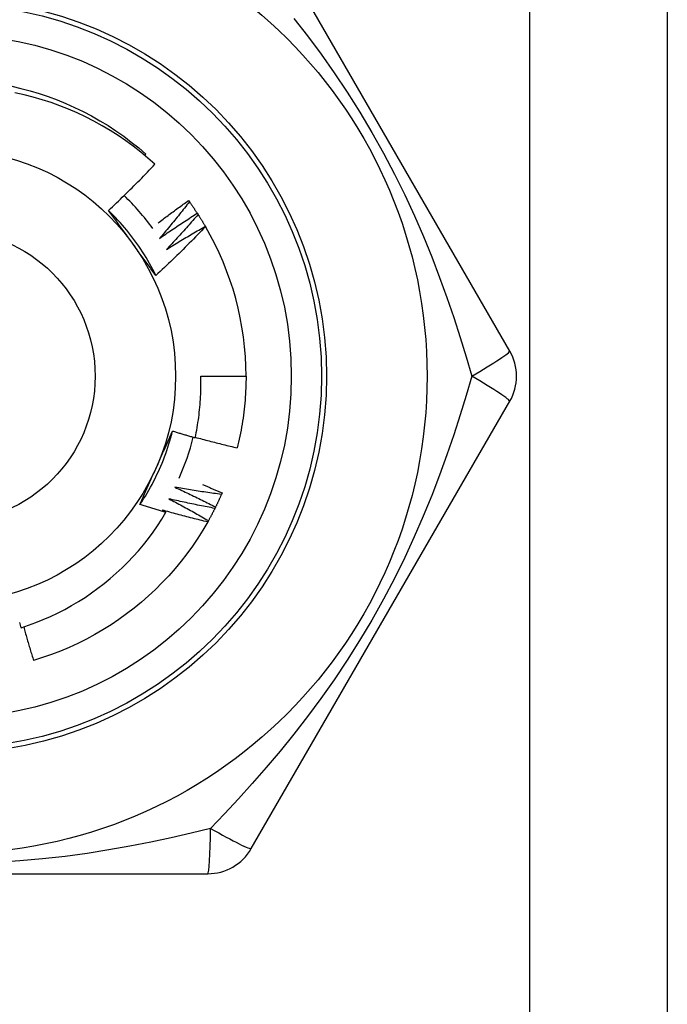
# Model space of a CAD drawing. Header units: inches. Extents: x 10 to 197, y 9 to 109.
# Tile 35 of 111: x 13.868 to 14.122, y 47.099 to 47.484. Entities that reach past the tile are written whole.
import ezdxf

# ---------------------------------------------------------------- set-up
doc = ezdxf.new("R2010")
doc.units = ezdxf.units.IN
doc.header["$MEASUREMENT"] = 0
doc.layers.add('Visible Edges(ANSI)', color=7, linetype='Continuous', lineweight=25)
doc.layers.add('Visible Tangent Edges(ANSI)', color=7, linetype='Continuous', lineweight=25)

msp = doc.modelspace()

# ---------------------------------------------------------------- linework, layer by layer
at = {"layer": 'Visible Edges(ANSI)'}
for p, q in [((14.12172863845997, 75.72247380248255), (14.12172863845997, 18.96656829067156)), ((14.06007624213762, 47.35436364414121), (13.95892643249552, 47.52956024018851)), ((13.91726074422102, 47.43097394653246), (13.91770340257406, 47.43149108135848)), ((13.9343247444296, 47.41328637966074), (13.93468091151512, 47.41279895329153)), ((13.93776776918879, 47.40833569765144), (13.93809815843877, 47.40783043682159)), ((13.94094919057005, 47.40321297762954), (13.94099766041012, 47.40313014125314)), ((13.93915580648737, 47.34452104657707), (13.95687036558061, 47.34452104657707)), ((13.95892637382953, 47.15948175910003), (14.06007617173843, 47.33467834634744)), ((13.94747917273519, 47.29876926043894), (13.94723992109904, 47.29821500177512)), ((13.73957878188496, 47.14963915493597), (13.94187840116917, 47.14963915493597))]:
    msp.add_line(p, q, dxfattribs=at)
at = {"layer": 'Visible Edges(ANSI)', "flags": 128}
for points in [[(13.86516610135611, 47.45806272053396), (13.86878990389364, 47.45722183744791), (13.87238491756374, 47.45626531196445), (13.87594745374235, 47.45519415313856), (13.87947385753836, 47.45400945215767), (13.88296050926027, 47.45271240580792), (13.88640383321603, 47.45130437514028), (13.88980029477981, 47.44978677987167), (13.89314641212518, 47.4481611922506), (13.89643875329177, 47.44642926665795), (13.89967393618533, 47.44459278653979), (13.90284864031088, 47.44265364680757), (13.90595961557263, 47.44061382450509), (13.90900366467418, 47.43847540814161), (13.91197766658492, 47.43624060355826), (13.91487857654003, 47.43391169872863), (13.91770340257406, 47.43149108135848)], [(13.92119502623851, 47.42752233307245), (13.91845456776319, 47.42995967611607), (13.91564132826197, 47.43230613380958), (13.91275759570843, 47.43456013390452), (13.90980565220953, 47.43672008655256), (13.90678780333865, 47.43878441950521), (13.90370633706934, 47.44075155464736), (13.90056353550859, 47.44261990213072), (13.89736169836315, 47.44438788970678), (13.8941031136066, 47.44605394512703), (13.8907900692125, 47.44761647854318), (13.88742486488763, 47.44907391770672), (13.88401087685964, 47.45042425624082), (13.88055871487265, 47.45166316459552), (13.87707279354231, 47.45278934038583), (13.8735558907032, 47.45380219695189), (13.87001078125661, 47.45470111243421), (13.8664402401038, 47.4554854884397)], [(13.90301724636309, 47.40944423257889), (13.90379976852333, 47.41017248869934), (13.90458012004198, 47.41090295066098), (13.90535830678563, 47.41163561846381), (13.90613432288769, 47.41237048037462), (13.90690816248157, 47.41310754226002), (13.90767983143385, 47.4138467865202), (13.90844931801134, 47.41458821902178), (13.90921662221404, 47.41533182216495), (13.90998174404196, 47.41607760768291), (13.91074467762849, 47.41682555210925), (13.91150541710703, 47.41757566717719), (13.91226396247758, 47.41832793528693), (13.91302031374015, 47.41908235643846), (13.91377446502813, 47.41983892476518), (13.91452641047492, 47.4205976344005), (13.91527616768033, 47.42135849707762), (13.91602373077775, 47.42212150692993), (13.91676909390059, 47.42288665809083), (13.91751226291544, 47.42365395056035), (13.9182532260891, 47.42442337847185), (13.91899198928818, 47.42519493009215), (13.91972854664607, 47.42596861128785), (13.92046289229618, 47.42674441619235), (13.92119502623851, 47.42752233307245)], [(13.92242454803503, 47.40450207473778), (13.92291316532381, 47.40487723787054), (13.92340241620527, 47.40525160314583), (13.92389230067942, 47.40562518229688), (13.92438281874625, 47.40599796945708), (13.92487396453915, 47.40636995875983), (13.92536574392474, 47.40674115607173), (13.92585815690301, 47.40711156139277), (13.92635119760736, 47.40748116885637), (13.9268448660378, 47.40784998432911), (13.92733916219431, 47.40821800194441), (13.92783408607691, 47.40858522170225), (13.92832963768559, 47.40895164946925), (13.92882581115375, 47.40931727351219), (13.92932261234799, 47.40968210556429), (13.92982003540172, 47.41004613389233), (13.93031808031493, 47.41040936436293), (13.93081674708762, 47.41077179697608), (13.9313160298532, 47.41113342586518), (13.93181594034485, 47.41149425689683), (13.93231646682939, 47.41185428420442), (13.93281760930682, 47.41221351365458), (13.93331937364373, 47.41257193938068), (13.93382174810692, 47.41292956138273), (13.9343247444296, 47.41328637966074)], [(13.93468091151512, 47.41279895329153), (13.93420890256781, 47.41219336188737), (13.93373570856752, 47.41158865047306), (13.93326132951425, 47.41098481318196), (13.93278575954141, 47.41038186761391), (13.93230900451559, 47.40977980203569), (13.9318310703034, 47.4091786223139), (13.93135195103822, 47.40857833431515), (13.93087164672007, 47.40797893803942), (13.93039016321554, 47.40738043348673), (13.92990750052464, 47.40678282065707), (13.92942365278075, 47.40618610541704), (13.92893863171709, 47.40559028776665), (13.92845242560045, 47.40499537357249), (13.92796504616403, 47.40440135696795), (13.92747648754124, 47.40380824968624), (13.92698675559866, 47.40321604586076), (13.92649584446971, 47.40262475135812), (13.92600376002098, 47.40203437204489), (13.92551050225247, 47.4014448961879), (13.92501607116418, 47.40085634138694), (13.9245204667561, 47.4002687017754), (13.92402369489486, 47.39968197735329), (13.92352574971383, 47.39909617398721), (13.92302663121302, 47.39851129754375)], [(13.93468091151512, 47.41279895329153), (13.93481367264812, 47.4126158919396), (13.93494608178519, 47.41243257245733), (13.93507812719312, 47.4122490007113), (13.93520982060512, 47.41206517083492), (13.93534115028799, 47.41188108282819), (13.93547212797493, 47.4116967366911), (13.93560274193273, 47.41151213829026), (13.935732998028, 47.41132728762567), (13.93586289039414, 47.41114218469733), (13.93599242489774, 47.41095682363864), (13.93612160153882, 47.41077121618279), (13.93625040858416, 47.41058535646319), (13.93637885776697, 47.41039924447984), (13.93650694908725, 47.41021288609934), (13.9366346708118, 47.41002627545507), (13.93676202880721, 47.40983941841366), (13.9368890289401, 47.4096523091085), (13.93701565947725, 47.40946495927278), (13.93714192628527, 47.40927735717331), (13.93726782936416, 47.40908951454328), (13.93739336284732, 47.4089014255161), (13.93751853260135, 47.40871309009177), (13.93764333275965, 47.40852451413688), (13.93776776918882, 47.40833569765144)], [(13.92157123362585, 47.38399480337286), (13.9209826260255, 47.38517535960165), (13.92037681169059, 47.38634720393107), (13.9197539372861, 47.38751009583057), (13.91911417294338, 47.38866380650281), (13.91845767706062, 47.38980809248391), (13.91778460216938, 47.39094271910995), (13.91709510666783, 47.39206745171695), (13.91638936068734, 47.39318204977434), (13.91566751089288, 47.3942862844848), (13.91492972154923, 47.39537990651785), (13.91417615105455, 47.39646269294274), (13.9134069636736, 47.39753439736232), (13.91262230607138, 47.39859478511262), (13.91182235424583, 47.39964362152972), (13.91100724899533, 47.40068067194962), (13.91017716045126, 47.40170568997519), (13.90933224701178, 47.40271845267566), (13.90847266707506, 47.4037187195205), (13.90759857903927, 47.40470624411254), (13.90671014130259, 47.405680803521), (13.90580751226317, 47.40664215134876), (13.9048908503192, 47.40759005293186), (13.90396031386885, 47.40852427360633), (13.90301606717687, 47.40944457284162)], [(13.91239353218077, 47.39658863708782), (13.91200061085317, 47.39712943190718), (13.91160803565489, 47.39766972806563), (13.91121578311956, 47.39820953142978), (13.91082382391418, 47.39874885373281), (13.91043215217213, 47.39928768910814), (13.91004074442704, 47.39982605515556), (13.90964957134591, 47.40036395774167), (13.90925862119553, 47.40090140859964), (13.90886787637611, 47.40143840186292), (13.90847731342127, 47.40197495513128), (13.90808690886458, 47.40251107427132), (13.90769664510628, 47.40304676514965), (13.90730650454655, 47.40358203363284), (13.906916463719, 47.40411688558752), (13.90652650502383, 47.40465133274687), (13.90613660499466, 47.40518538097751), (13.90574675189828, 47.40571903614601), (13.90535691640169, 47.40625230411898), (13.9049670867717, 47.40678519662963), (13.90457723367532, 47.40731771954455), (13.90418734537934, 47.40784987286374), (13.90379739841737, 47.40838167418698), (13.90340737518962, 47.4089131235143), (13.90301724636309, 47.40944423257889)], [(13.92302663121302, 47.39851129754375), (13.92363112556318, 47.3989342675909), (13.92423647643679, 47.39935606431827), (13.92484268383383, 47.39977667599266), (13.9254497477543, 47.40019611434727), (13.92605765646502, 47.4006143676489), (13.92666642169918, 47.40103143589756), (13.92727603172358, 47.40144732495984), (13.92788649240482, 47.40186203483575), (13.9284977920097, 47.40227555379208), (13.92910994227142, 47.40268789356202), (13.92972293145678, 47.40309904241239), (13.93033676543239, 47.40350900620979), (13.93095143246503, 47.40391777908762), (13.93156694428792, 47.40432536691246), (13.93218328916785, 47.40473176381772), (13.93280046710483, 47.40513697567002), (13.93341847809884, 47.40554099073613), (13.93403732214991, 47.40594381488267), (13.93465699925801, 47.40634544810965), (13.93527750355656, 47.40674589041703), (13.93589882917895, 47.40714513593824), (13.93652098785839, 47.40754318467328), (13.93714396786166, 47.40794003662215), (13.93776776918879, 47.40833569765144)], [(13.93809815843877, 47.40783043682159), (13.93759534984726, 47.40725015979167), (13.93709140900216, 47.40667082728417), (13.93658632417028, 47.4060924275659), (13.93608010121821, 47.40551497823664), (13.93557274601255, 47.4049384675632), (13.93506424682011, 47.40436290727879), (13.93455461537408, 47.4037882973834), (13.93404385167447, 47.40321463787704), (13.93353194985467, 47.40264192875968), (13.93301891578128, 47.40207017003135), (13.93250475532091, 47.40149937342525), (13.93198945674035, 47.40092953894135), (13.93147303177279, 47.40036066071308), (13.93095547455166, 47.39979274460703), (13.93043679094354, 47.3992257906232), (13.92991698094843, 47.39865980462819), (13.92939603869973, 47.39809478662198), (13.92887397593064, 47.39753074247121), (13.92835078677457, 47.39696766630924), (13.9278264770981, 47.3964055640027), (13.92730104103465, 47.39584444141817), (13.92677447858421, 47.39528429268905), (13.92624680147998, 47.39472512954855), (13.92571800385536, 47.39416694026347)], [(13.93809815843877, 47.40783043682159), (13.93822123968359, 47.40764073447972), (13.93834395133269, 47.40745079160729), (13.93846629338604, 47.4072606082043), (13.93858826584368, 47.40707019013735), (13.93870986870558, 47.40687953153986), (13.93883109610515, 47.40668864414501), (13.93895195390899, 47.40649751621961), (13.9390724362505, 47.40630614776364), (13.93919255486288, 47.40611455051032), (13.93931229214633, 47.40592272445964), (13.93943165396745, 47.40573065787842), (13.93955064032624, 47.40553836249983), (13.9396692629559, 47.40534583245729), (13.93978749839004, 47.40515307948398), (13.93990537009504, 47.40496009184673), (13.94002285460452, 47.40476687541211), (13.94013997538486, 47.40457343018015), (13.94025670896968, 47.40437975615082), (13.94037306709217, 47.40418585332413), (13.94048904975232, 47.40399172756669), (13.94060465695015, 47.40379737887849), (13.94071987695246, 47.40360280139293), (13.94083472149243, 47.40340800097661), (13.94094919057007, 47.40321297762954)], [(13.94099766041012, 47.40313014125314), (13.94021524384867, 47.40230661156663), (13.93943049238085, 47.40148534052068), (13.93864339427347, 47.40066632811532), (13.93785395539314, 47.39984959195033), (13.93706218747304, 47.3990351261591), (13.93626807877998, 47.39822294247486), (13.93547164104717, 47.39741304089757), (13.93467287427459, 47.39660542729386), (13.93387178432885, 47.39580010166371), (13.93306837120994, 47.39499708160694), (13.93226262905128, 47.39419634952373), (13.93145455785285, 47.39339791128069), (13.93064415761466, 47.39260177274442), (13.92983144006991, 47.39180794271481), (13.929016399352, 47.39101642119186), (13.92819904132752, 47.39022721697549), (13.92737937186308, 47.38944033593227), (13.92655739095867, 47.38865578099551), (13.9257331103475, 47.38787355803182), (13.92490651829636, 47.3870936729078), (13.92407763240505, 47.38631613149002), (13.92324644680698, 47.3855409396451), (13.92241297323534, 47.38476810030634), (13.92157720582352, 47.38399762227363)], [(13.92571800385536, 47.39416694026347), (13.92634363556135, 47.39455796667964), (13.92697006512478, 47.39494777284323), (13.92759728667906, 47.39533635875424), (13.92822530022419, 47.3957237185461), (13.92885409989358, 47.39610985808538), (13.92948369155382, 47.3964947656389), (13.93011406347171, 47.39687845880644), (13.93074522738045, 47.39726091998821), (13.93137716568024, 47.39764215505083), (13.93200989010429, 47.39802215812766), (13.93264339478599, 47.39840094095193), (13.93327767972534, 47.39877849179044), (13.93391273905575, 47.39915481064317), (13.93454857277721, 47.39952990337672), (13.93518518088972, 47.39990376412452), (13.93582255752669, 47.40027639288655), (13.93646070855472, 47.40064778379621), (13.9370996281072, 47.4010179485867), (13.93773931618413, 47.40138687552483), (13.93837976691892, 47.40175457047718), (13.93902098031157, 47.40212102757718), (13.93966295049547, 47.4024862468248), (13.94030569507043, 47.40285023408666), (13.94094919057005, 47.40321297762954)], [(13.92157720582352, 47.38399762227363), (13.9211949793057, 47.38451782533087), (13.92081290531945, 47.38503830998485), (13.92043095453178, 47.38555909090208), (13.92004909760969, 47.38608018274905), (13.91966732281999, 47.38660160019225), (13.91928558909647, 47.3871233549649), (13.91890387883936, 47.38764546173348), (13.91852216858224, 47.38816793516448), (13.91814042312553, 47.38869078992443), (13.91775863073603, 47.38921403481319), (13.91737675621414, 47.38973769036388), (13.91699477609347, 47.39026176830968), (13.91661266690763, 47.39078628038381), (13.91623039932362, 47.39131124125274), (13.91584794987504, 47.391836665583), (13.91546529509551, 47.39236256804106), (13.91508240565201, 47.39288896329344), (13.91469925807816, 47.39341586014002), (13.91431582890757, 47.39394327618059), (13.91393208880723, 47.39447122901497), (13.91354801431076, 47.39499972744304), (13.91316358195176, 47.39552878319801), (13.91277876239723, 47.39605841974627), (13.91239353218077, 47.39658863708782)], [(13.93695416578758, 47.32042847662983), (13.93716360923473, 47.32141764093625), (13.93736300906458, 47.32240913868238), (13.93755229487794, 47.32340275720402), (13.93773138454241, 47.32439801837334), (13.93790026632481, 47.32539481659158), (13.93805892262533, 47.32639307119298), (13.93820734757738, 47.32739270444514), (13.93834552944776, 47.3283936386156), (13.93847345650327, 47.32939579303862), (13.9385911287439, 47.33039908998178), (13.93869852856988, 47.331403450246), (13.93879565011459, 47.3324087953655), (13.93888248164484, 47.3334150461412), (13.93895901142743, 47.33442212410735), (13.93902523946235, 47.33542995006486), (13.93908114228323, 47.33643844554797), (13.93912671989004, 47.33744753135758), (13.93916196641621, 47.3384571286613), (13.93918686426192, 47.33946715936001), (13.93920140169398, 47.34047754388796), (13.9392055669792, 47.3414882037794), (13.93919937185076, 47.34249906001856), (13.93918278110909, 47.34351003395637), (13.93915580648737, 47.34452104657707)], [(13.95687036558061, 47.34452104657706), (13.95686435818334, 47.34333942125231), (13.95684632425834, 47.34215791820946), (13.9568162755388, 47.34097665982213), (13.95677420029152, 47.33979576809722), (13.95672012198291, 47.33861536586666), (13.95665404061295, 47.33743557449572), (13.95657594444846, 47.33625651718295), (13.95648586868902, 47.33507831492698), (13.95638381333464, 47.33390109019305), (13.95626977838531, 47.33272496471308), (13.95614378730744, 47.33155006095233), (13.95600584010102, 47.33037649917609), (13.95585597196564, 47.32920440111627), (13.95569418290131, 47.3280338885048), (13.95552048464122, 47.3268650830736), (13.95533491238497, 47.32569810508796), (13.95513747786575, 47.32453307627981), (13.95492820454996, 47.32337011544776), (13.95470710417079, 47.32220934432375), (13.95447420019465, 47.32105088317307), (13.95422952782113, 47.31989485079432), (13.95397311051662, 47.31874136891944), (13.95370496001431, 47.31759055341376), (13.95342512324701, 47.31644252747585)], [(13.9153352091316, 47.29424618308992), (13.9160633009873, 47.29534620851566), (13.91677523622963, 47.29645678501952), (13.91747089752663, 47.29757765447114), (13.91815015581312, 47.29870856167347), (13.91881288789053, 47.29984924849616), (13.91945896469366, 47.30099946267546), (13.92008826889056, 47.302158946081), (13.92070066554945, 47.30332744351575), (13.92129603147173, 47.30450469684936), (13.92187424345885, 47.30569045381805), (13.92243517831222, 47.30688445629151), (13.92297870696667, 47.30808644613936), (13.92350470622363, 47.30929617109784), (13.9240130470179, 47.31051337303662), (13.92450360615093, 47.31173779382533), (13.92497625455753, 47.31296918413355), (13.92543087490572, 47.31420727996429), (13.92586733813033, 47.31545183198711), (13.92628552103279, 47.31670257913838), (13.92668528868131, 47.31795926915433), (13.92706652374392, 47.3192216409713), (13.92742910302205, 47.32048944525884), (13.92777289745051, 47.32176242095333), (13.92809777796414, 47.32304031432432)], [(13.92165294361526, 47.30849122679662), (13.92192482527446, 47.30910190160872), (13.92219644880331, 47.30971203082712), (13.92246780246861, 47.31032163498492), (13.92273888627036, 47.31093073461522), (13.92300970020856, 47.31153935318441), (13.92328023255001, 47.31214750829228), (13.92355048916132, 47.31275522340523), (13.92382045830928, 47.31336251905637), (13.92409013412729, 47.31396941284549), (13.92435952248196, 47.31457593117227), (13.92462861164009, 47.31518208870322), (13.92489740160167, 47.31578791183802), (13.92516588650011, 47.3163934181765), (13.92543406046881, 47.31699863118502), (13.92570192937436, 47.31760356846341), (13.92596947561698, 47.31820825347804), (13.92623671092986, 47.31881270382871), (13.92650361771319, 47.31941694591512), (13.92677019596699, 47.32002099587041), (13.92703645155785, 47.32062487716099), (13.92730236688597, 47.3212286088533), (13.92756794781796, 47.32183221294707), (13.92783318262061, 47.32243570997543), (13.92809807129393, 47.32303912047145)], [(13.92809807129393, 47.32303912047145), (13.92846585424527, 47.32292590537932), (13.92883374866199, 47.32281307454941), (13.92920174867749, 47.32270063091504), (13.92956985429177, 47.32258857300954), (13.92993807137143, 47.32247690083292), (13.93030639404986, 47.32236561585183), (13.93067481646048, 47.32225471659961), (13.93104335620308, 47.32214420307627), (13.93141199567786, 47.32203407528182), (13.93178074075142, 47.32192433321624), (13.93214959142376, 47.32181497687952), (13.93251854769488, 47.32170600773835), (13.93288760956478, 47.32159742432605), (13.93325677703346, 47.32148922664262), (13.93362605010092, 47.32138141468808), (13.93399542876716, 47.3212739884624), (13.93436490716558, 47.32116694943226), (13.93473449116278, 47.32106029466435), (13.93510418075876, 47.32095402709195), (13.93547397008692, 47.32084814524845), (13.93584386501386, 47.32074264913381), (13.93621385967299, 47.32063753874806), (13.93658395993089, 47.32053281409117), (13.93695416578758, 47.32042847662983)], [(13.93699668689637, 47.32062533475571), (13.93767695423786, 47.32043633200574), (13.93835759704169, 47.3202486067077), (13.93903862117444, 47.32006216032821), (13.93972002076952, 47.31987699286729), (13.94040180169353, 47.31969310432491), (13.94108395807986, 47.31951049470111), (13.94176648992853, 47.31932916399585), (13.94244938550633, 47.31914911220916), (13.94313265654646, 47.31897034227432), (13.94381630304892, 47.31879285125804), (13.94450030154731, 47.31861664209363), (13.94518467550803, 47.31844171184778), (13.94586941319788, 47.31826806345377), (13.94655451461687, 47.31809569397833), (13.94723997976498, 47.31792460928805), (13.94792579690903, 47.31775480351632), (13.94861197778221, 47.31758627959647), (13.94929851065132, 47.31741904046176), (13.94998539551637, 47.31725308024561), (13.95067264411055, 47.31708840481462), (13.95136024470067, 47.31692501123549), (13.95204818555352, 47.31676289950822), (13.95273649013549, 47.31660207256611), (13.95342512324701, 47.31644252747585)], [(13.91534064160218, 47.29424242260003), (13.91560003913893, 47.2948335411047), (13.91585975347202, 47.29542466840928), (13.91611978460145, 47.29601583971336), (13.91638013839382, 47.29660708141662), (13.91664080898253, 47.29719841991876), (13.91690179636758, 47.29778988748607), (13.91716310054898, 47.29838151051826), (13.91742471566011, 47.29897331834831), (13.91768664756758, 47.29956534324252), (13.9179488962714, 47.3001576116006), (13.91821146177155, 47.3007501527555), (13.91847433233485, 47.30134299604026), (13.91873751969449, 47.30193616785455), (13.91900101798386, 47.30252970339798), (13.91926482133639, 47.30312362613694), (13.91952894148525, 47.30371796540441), (13.91979336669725, 47.3043127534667), (13.920058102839, 47.30490801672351), (13.92032314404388, 47.30550378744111), (13.92058849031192, 47.30610008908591), (13.92085414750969, 47.30669695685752), (13.921120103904, 47.3072944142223), (13.92138637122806, 47.30789249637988), (13.92165294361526, 47.30849122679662)], [(13.92901446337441, 47.30100644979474), (13.92968569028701, 47.30070022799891), (13.93035633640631, 47.30039266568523), (13.93102640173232, 47.3000837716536), (13.93169588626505, 47.29977354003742), (13.93236477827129, 47.29946197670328), (13.93303308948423, 47.29914908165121), (13.93370080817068, 47.29883485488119), (13.93436794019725, 47.29851929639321), (13.93503447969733, 47.29820240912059), (13.93570042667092, 47.29788419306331), (13.93636578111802, 47.29756465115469), (13.93703053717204, 47.29724378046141), (13.93769469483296, 47.29692158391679), (13.9383582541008, 47.29659806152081), (13.93902121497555, 47.29627321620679), (13.93968357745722, 47.29594704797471), (13.9403453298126, 47.29561955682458), (13.9410064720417, 47.29529074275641), (13.9416670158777, 47.29496061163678), (13.94232694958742, 47.29462915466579), (13.94298628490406, 47.29429638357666), (13.94364499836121, 47.29396229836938), (13.94430310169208, 47.29362689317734), (13.94496058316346, 47.29329016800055)], [(13.94723992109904, 47.29821500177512), (13.94647856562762, 47.2983143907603), (13.94571737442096, 47.29841525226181), (13.94495633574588, 47.29851758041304), (13.94419544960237, 47.2986213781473), (13.94343472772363, 47.29872664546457), (13.94267418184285, 47.29883338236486), (13.94191378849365, 47.29894159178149), (13.94115355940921, 47.29905127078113), (13.94039350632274, 47.29916242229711), (13.93963362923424, 47.29927504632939), (13.93887391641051, 47.2993891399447), (13.93811438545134, 47.29950470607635), (13.93735503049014, 47.2996217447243), (13.9365958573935, 47.29974025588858), (13.93583686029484, 47.29986024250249), (13.93507805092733, 47.29998169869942), (13.93431942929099, 47.30010463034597), (13.93356099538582, 47.30022903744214), (13.93280274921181, 47.30035491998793), (13.93204470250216, 47.30048227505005), (13.93128684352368, 47.30061110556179), (13.93052918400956, 47.30074141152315), (13.92977172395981, 47.30087319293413), (13.92901446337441, 47.30100644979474)], [(13.93988155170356, 47.30208344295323), (13.94019947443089, 47.30194875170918), (13.94051726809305, 47.3018137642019), (13.94083494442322, 47.30167848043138), (13.94115251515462, 47.30154290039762), (13.94146995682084, 47.3014070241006), (13.94178729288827, 47.30127085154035), (13.94210451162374, 47.30113438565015), (13.94242161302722, 47.3009976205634), (13.94273858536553, 47.30086056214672), (13.94305545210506, 47.30072320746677), (13.94337220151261, 47.3005855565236), (13.94368883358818, 47.30044761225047), (13.94400534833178, 47.30030937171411), (13.9443217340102, 47.3001708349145), (13.94463801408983, 47.30003200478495), (13.94495417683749, 47.29989287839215), (13.94527021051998, 47.2997534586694), (13.94558613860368, 47.29961374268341), (13.94590193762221, 47.29947373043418), (13.94621761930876, 47.29933342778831), (13.94653318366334, 47.29919282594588), (13.94684863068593, 47.29905193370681), (13.94716396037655, 47.2989107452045), (13.94747917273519, 47.29876926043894)], [(13.92663688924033, 47.29648273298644), (13.92729131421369, 47.29614208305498), (13.92794509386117, 47.29580012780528), (13.92859822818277, 47.29545687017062), (13.9292506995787, 47.29511231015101), (13.92990252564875, 47.29476645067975), (13.93055369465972, 47.29441928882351), (13.93120420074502, 47.29407082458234), (13.93185405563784, 47.29372106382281), (13.93250324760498, 47.29337001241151), (13.93315178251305, 47.29301765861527), (13.93379965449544, 47.29266400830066), (13.93444685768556, 47.29230906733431), (13.93509339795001, 47.29195283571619), (13.93573926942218, 47.29159530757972), (13.93638447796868, 47.29123648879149), (13.9370290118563, 47.29087637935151), (13.93767287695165, 47.29051498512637), (13.93831606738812, 47.29015230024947), (13.93895858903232, 47.28978832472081), (13.93960042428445, 47.28942306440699), (13.94024159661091, 47.28905652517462), (13.9408820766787, 47.28868869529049), (13.94152188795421, 47.2883195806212), (13.94216101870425, 47.28794918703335)], [(13.94469289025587, 47.29274907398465), (13.94393771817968, 47.29288784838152), (13.94318279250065, 47.29302808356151), (13.94242808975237, 47.29316977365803), (13.94167362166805, 47.29331292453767), (13.94091938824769, 47.29345753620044), (13.94016540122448, 47.29360360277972), (13.93941164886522, 47.29375113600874), (13.93865814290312, 47.29390012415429), (13.93790488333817, 47.29405057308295), (13.93715187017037, 47.29420248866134), (13.93639910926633, 47.29435585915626), (13.93564660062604, 47.2945106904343), (13.93489434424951, 47.29466698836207), (13.93414234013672, 47.29482474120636), (13.93339060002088, 47.29498396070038), (13.9326391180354, 47.29514464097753), (13.93188789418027, 47.29530678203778), (13.93113694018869, 47.29547038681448), (13.93038625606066, 47.2956354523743), (13.92963583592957, 47.29580198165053), (13.92888568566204, 47.29596997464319), (13.92813581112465, 47.29613943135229), (13.92738621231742, 47.2963103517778), (13.92663688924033, 47.29648273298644)], [(13.94723992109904, 47.29821500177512), (13.94714955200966, 47.29800770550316), (13.94705878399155, 47.29780058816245), (13.94696761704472, 47.29759364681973), (13.94687605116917, 47.29738688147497), (13.94678407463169, 47.29718029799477), (13.94669169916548, 47.29697389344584), (13.94659892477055, 47.29676766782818), (13.9465057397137, 47.29656162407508), (13.94641216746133, 47.29635575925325), (13.94631818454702, 47.29615007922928), (13.946223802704, 47.29594458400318), (13.94612902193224, 47.29573927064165), (13.94603384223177, 47.29553414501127), (13.94593826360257, 47.29532920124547), (13.94584228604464, 47.29512444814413), (13.94574590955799, 47.29491987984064), (13.94564913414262, 47.29471549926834), (13.94555195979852, 47.29451130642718), (13.94545438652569, 47.2943073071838), (13.94535641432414, 47.29410349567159), (13.94525805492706, 47.29389987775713), (13.94515929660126, 47.29369644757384), (13.94506013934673, 47.29349321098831), (13.94496058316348, 47.29329016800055)], [(13.92554269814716, 47.29119427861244), (13.92511609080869, 47.29131574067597), (13.92468961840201, 47.29143768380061), (13.92426326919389, 47.29156010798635), (13.92383705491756, 47.29168301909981), (13.9234109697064, 47.29180640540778), (13.92298501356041, 47.29193027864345), (13.9225591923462, 47.29205463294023), (13.92213350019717, 47.29217946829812), (13.92170793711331, 47.29230479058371), (13.92128251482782, 47.29243058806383), (13.92085722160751, 47.29255687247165), (13.92043205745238, 47.29268363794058), (13.92000703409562, 47.29281088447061), (13.91958213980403, 47.29293861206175), (13.91915738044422, 47.29306682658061), (13.91873275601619, 47.29319551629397), (13.91830826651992, 47.29332469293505), (13.91788391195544, 47.29345435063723), (13.91745969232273, 47.29358448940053), (13.91703560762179, 47.29371510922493), (13.91661166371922, 47.29384621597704), (13.91618784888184, 47.29397780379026), (13.91576417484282, 47.29410987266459), (13.91534064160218, 47.29424242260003)], [(13.92402771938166, 47.29208851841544), (13.92409092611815, 47.29205140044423), (13.92415412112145, 47.29201427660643), (13.92421731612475, 47.29197713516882), (13.92428049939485, 47.29193998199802), (13.92434367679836, 47.29190281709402), (13.92440684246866, 47.29186563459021), (13.92447000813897, 47.29182844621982), (13.92453316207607, 47.29179124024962), (13.92459631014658, 47.29175402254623), (13.92465945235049, 47.29171679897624), (13.9247225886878, 47.29167955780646), (13.92478571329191, 47.29164229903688), (13.92484883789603, 47.29160503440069), (13.92491195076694, 47.29156775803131), (13.92497505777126, 47.29153046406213), (13.92503815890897, 47.29149315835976), (13.92510124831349, 47.29145584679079), (13.92516433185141, 47.29141851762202), (13.92522741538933, 47.29138117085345), (13.92529048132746, 47.29134381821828), (13.92535354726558, 47.29130645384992), (13.9254166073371, 47.29126907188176), (13.92547965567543, 47.291231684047), (13.92554269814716, 47.29119427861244)], [(13.94186558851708, 47.2874227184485), (13.94111864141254, 47.28760049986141), (13.94037201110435, 47.28777973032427), (13.93962567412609, 47.28796039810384), (13.93887965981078, 47.28814251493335), (13.93813395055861, 47.28832608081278), (13.93738855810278, 47.28851108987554), (13.93664348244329, 47.28869754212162), (13.93589872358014, 47.28888544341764), (13.93515428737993, 47.28907478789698), (13.93441017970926, 47.28926557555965), (13.93366638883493, 47.28945781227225), (13.93292292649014, 47.28965149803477), (13.93217979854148, 47.28984662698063), (13.93143699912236, 47.29004319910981), (13.93069453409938, 47.29024122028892), (13.92995240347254, 47.29044069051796), (13.92921061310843, 47.29064160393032), (13.92846916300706, 47.29084396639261), (13.92772805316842, 47.29104777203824), (13.92698728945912, 47.29125302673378), (13.92624687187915, 47.29145973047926), (13.92550680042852, 47.29166787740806), (13.92476708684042, 47.29187747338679), (13.92402771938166, 47.29208851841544)], [(13.94469289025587, 47.29274907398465), (13.94459189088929, 47.29254675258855), (13.94449049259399, 47.29234462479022), (13.94438870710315, 47.29214269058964), (13.9442865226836, 47.29194096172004), (13.94418395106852, 47.29173942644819), (13.9440809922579, 47.2915380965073), (13.94397763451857, 47.29133696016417), (13.9438738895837, 47.29113603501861), (13.94376974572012, 47.29093530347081), (13.943665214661, 47.29073477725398), (13.94356029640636, 47.2905344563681), (13.94345499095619, 47.29033434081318), (13.9433492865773, 47.29013443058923), (13.94324320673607, 47.28993472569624), (13.94313672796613, 47.28973523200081), (13.94302986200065, 47.28953593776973), (13.94292260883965, 47.28933686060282), (13.94281496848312, 47.28913798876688), (13.94270694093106, 47.28893932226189), (13.94259852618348, 47.28874087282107), (13.94248972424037, 47.2885426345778), (13.94238054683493, 47.28834460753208), (13.94227097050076, 47.28814679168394), (13.94216101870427, 47.28794918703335)], [(13.94496058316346, 47.29329016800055), (13.94494949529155, 47.29326759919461), (13.94493838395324, 47.29324502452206), (13.94492728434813, 47.2932224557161), (13.94491616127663, 47.29319989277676), (13.94490504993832, 47.2931773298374), (13.94489392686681, 47.29315476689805), (13.94488280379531, 47.2931322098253), (13.94487166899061, 47.29310965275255), (13.9448605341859, 47.29308709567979), (13.944849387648, 47.29306454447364), (13.9448382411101, 47.29304199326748), (13.9448270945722, 47.29301944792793), (13.9448159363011, 47.29299690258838), (13.94480476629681, 47.29297436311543), (13.9447936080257, 47.29295182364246), (13.94478243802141, 47.29292928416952), (13.94477125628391, 47.29290675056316), (13.94476007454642, 47.2928842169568), (13.94474889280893, 47.29286168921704), (13.94473769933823, 47.29283916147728), (13.94472650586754, 47.29281663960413), (13.94471530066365, 47.29279411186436), (13.94470409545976, 47.2927715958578), (13.94469289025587, 47.29274907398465)], [(13.86880134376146, 47.24596200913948), (13.87173636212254, 47.24694494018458), (13.87464366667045, 47.2480174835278), (13.8775193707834, 47.24917858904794), (13.88035523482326, 47.25042495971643), (13.88314886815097, 47.25175528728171), (13.88589842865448, 47.25316848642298), (13.88860206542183, 47.25466345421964), (13.89125793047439, 47.25623909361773), (13.89386418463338, 47.25789430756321), (13.89641897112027, 47.25962799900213), (13.8989204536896, 47.26143907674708), (13.90136677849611, 47.26332643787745), (13.90375609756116, 47.26528899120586), (13.90608656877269, 47.26732563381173), (13.90835634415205, 47.26943527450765), (13.91056118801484, 47.27161440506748), (13.91269536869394, 47.2738573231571), (13.91475747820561, 47.27616220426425), (13.9167462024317, 47.27852728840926), (13.91866021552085, 47.28095082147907), (13.92049819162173, 47.2834310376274), (13.92225881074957, 47.28596619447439), (13.92394075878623, 47.28855452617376), (13.92554269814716, 47.29119427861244)], [(13.94216101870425, 47.28794918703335), (13.94214875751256, 47.28792722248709), (13.94213649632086, 47.28790525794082), (13.94212423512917, 47.28788329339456), (13.94211196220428, 47.2878613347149), (13.94209968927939, 47.28783938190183), (13.94208741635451, 47.28781742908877), (13.94207513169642, 47.2877954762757), (13.94206284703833, 47.28777352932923), (13.94205055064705, 47.28775158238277), (13.94203825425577, 47.2877296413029), (13.94202594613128, 47.28770770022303), (13.94201364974, 47.28768575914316), (13.94200132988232, 47.28766382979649), (13.94198902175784, 47.28764189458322), (13.94197669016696, 47.28761996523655), (13.94196437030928, 47.28759803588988), (13.9419520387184, 47.28757611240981), (13.94193970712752, 47.28755419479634), (13.94192736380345, 47.28753227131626), (13.94191502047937, 47.28751035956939), (13.9419026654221, 47.28748844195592), (13.94189031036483, 47.28746653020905), (13.94187795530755, 47.28744462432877), (13.94186558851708, 47.2874227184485)], [(13.94186558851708, 47.2874227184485), (13.93998505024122, 47.28421294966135), (13.93800267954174, 47.28106505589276), (13.93592050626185, 47.2779822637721), (13.93374067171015, 47.27496773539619), (13.93146541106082, 47.27202456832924), (13.92909705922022, 47.26915577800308), (13.9266380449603, 47.26636430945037), (13.92409089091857, 47.26365302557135), (13.92145821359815, 47.26102471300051), (13.91874270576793, 47.25848205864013), (13.91594715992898, 47.25602767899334), (13.91307444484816, 47.25366409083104), (13.91012750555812, 47.2513937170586), (13.90710936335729, 47.24921889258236), (13.90402312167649, 47.2471418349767), (13.90087194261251, 47.24516469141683), (13.89765905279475, 47.24328948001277), (13.894387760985, 47.24151813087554), (13.89106141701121, 47.23985246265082), (13.88768342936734, 47.23829416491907), (13.88425727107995, 47.2368448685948), (13.88078645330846, 47.23550602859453), (13.87727453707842, 47.2342790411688), (13.87372512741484, 47.23316516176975)], [(13.86827433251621, 47.24798003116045), (13.86840502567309, 47.24747523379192), (13.86853642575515, 47.24697063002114), (13.86866852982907, 47.24646621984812), (13.86880134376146, 47.24596200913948)], [(13.86984426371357, 47.24629998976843), (13.86999629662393, 47.24575018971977), (13.87014916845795, 47.24520060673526), (13.8703028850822, 47.24465123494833), (13.87045744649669, 47.24410207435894), (13.87061284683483, 47.24355312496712), (13.8707690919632, 47.24300441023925), (13.87092617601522, 47.24245589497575), (13.87108410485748, 47.241907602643), (13.87124287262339, 47.241359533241), (13.87140248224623, 47.24081167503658), (13.87156293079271, 47.24026403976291), (13.87172422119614, 47.23971662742), (13.87188635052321, 47.23916943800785), (13.87204931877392, 47.23862247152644), (13.87221312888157, 47.23807571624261), (13.87237777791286, 47.23752919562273), (13.8725432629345, 47.2369828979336), (13.87270958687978, 47.23643682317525), (13.8728767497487, 47.23589098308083), (13.87304475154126, 47.23534535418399), (13.87321358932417, 47.23479995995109), (13.87338326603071, 47.23425480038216), (13.8735537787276, 47.23370986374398), (13.87372512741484, 47.23316516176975)]]:
    msp.add_lwpolyline(points, dxfattribs=at)
at = {"layer": 'Visible Edges(ANSI)'}
for centre, radius in [((13.84072863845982, 47.34452104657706), 0.187007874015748), ((13.8407286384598, 47.34452104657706), 0.1338582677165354), ((13.84072863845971, 47.34452104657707), 0.0885826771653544)]:
    msp.add_circle(centre, radius, dxfattribs=at)
for centre, radius, start, end in [((13.84072863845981, 47.34452104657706), 0.0984251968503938, 36.01810377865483, 45.95689622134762), ((13.84072863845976, 47.34452104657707), 0.1161417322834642, 0, 30.307075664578), ((14.04302853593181, 47.34452104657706), 0.0196850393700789, 330.0000000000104, 30.00000000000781), ((13.84072863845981, 47.34452104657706), 0.0984251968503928, 336.0181037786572, 345.9568962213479), ((13.94187858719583, 47.16932419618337), 0.0196850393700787, 270, 329.9999999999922)]:
    msp.add_arc(centre, radius, start, end, dxfattribs=at)
at = {"layer": 'Visible Tangent Edges(ANSI)'}
msp.add_line((14.06787863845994, 18.96656829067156), (14.06787863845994, 75.72247380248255), dxfattribs=at)
at = {"layer": 'Visible Tangent Edges(ANSI)', "flags": 128}
for points in [[(13.97561993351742, 47.48466952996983), (13.98095097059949, 47.47779000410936), (13.98620727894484, 47.47068294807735), (13.99137477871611, 47.46333786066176), (13.99643589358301, 47.45574939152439), (14.00135922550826, 47.44794534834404), (14.00611080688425, 47.43996049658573), (14.01064931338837, 47.43185280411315), (14.01494443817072, 47.42368665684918), (14.01898329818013, 47.41550571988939), (14.02276267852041, 47.40734986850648), (14.02628562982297, 47.39924888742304), (14.0295714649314, 47.39120394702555), (14.03263676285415, 47.38322187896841), (14.03549787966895, 47.37531005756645), (14.03817193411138, 47.36747322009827), (14.04067636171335, 47.35971525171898), (14.04302328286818, 47.35205765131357), (14.04522433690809, 47.34452332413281)], [(14.04522471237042, 47.34451907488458), (14.04302703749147, 47.33699470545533), (14.04068199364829, 47.32934276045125), (14.03817484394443, 47.32157713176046), (14.03549133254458, 47.31371348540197), (14.03262021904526, 47.30577640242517), (14.02954643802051, 47.29777599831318), (14.02625411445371, 47.28971942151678), (14.02272737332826, 47.28161380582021), (14.01895008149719, 47.27346606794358), (14.01490883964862, 47.2652887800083), (14.01061200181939, 47.25712302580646), (14.00607270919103, 47.24901561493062), (14.00132049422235, 47.24103129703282), (13.99639596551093, 47.23322854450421), (13.99133049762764, 47.22564032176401), (13.9861570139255, 47.21828935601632), (13.98090284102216, 47.21118789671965), (13.975578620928, 47.20431981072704), (13.97019860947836, 47.19767415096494), (13.96477733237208, 47.19124043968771), (13.95932744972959, 47.18500621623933), (13.953861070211, 47.17895832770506), (13.94840284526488, 47.17309705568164), (13.94297845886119, 47.16742372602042)], [(13.94297495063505, 47.16742127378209), (13.93535975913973, 47.16556235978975), (13.92756050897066, 47.1637672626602), (13.91958272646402, 47.16205588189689), (13.91143337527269, 47.16044848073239), (13.90312617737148, 47.15896668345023), (13.89466197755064, 47.15762852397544), (13.88603910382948, 47.15645137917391), (13.87725587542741, 47.1554526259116), (13.86831066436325, 47.15464975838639), (13.85921335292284, 47.15406081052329)]]:
    msp.add_lwpolyline(points, dxfattribs=at)
at = {"layer": 'Visible Tangent Edges(ANSI)'}
for centre, radius in [((13.8407286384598, 47.34452104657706), 0.1476377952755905), ((13.8407286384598, 47.34452104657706), 0.1456692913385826), ((13.84072863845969, 47.34452104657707), 0.0570866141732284)]:
    msp.add_circle(centre, radius, dxfattribs=at)
for centre, major_axis, ratio, start_param, end_param in [((14.04302853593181, 47.34452104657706), (0.0170477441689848, 0.0098425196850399), 0.0560536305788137, 4.809173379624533, 6.283185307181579), ((14.04302853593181, 47.34452104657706), (0.0170477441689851, -0.0098425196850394), 0.0560536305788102, 0, 1.47401192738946), ((13.94187858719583, 47.16932419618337), (0, -0.0196850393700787), 0.0560536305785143, 1.0586e-12, 1.474011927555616), ((13.94187858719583, 47.16932419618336), (0.0170477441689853, -0.0098425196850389), 0.0560536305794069, 4.809173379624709, 6.283185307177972)]:
    msp.add_ellipse(centre, major_axis=major_axis, ratio=ratio, start_param=start_param, end_param=end_param, dxfattribs=at)

doc.saveas('drawing.dxf')
